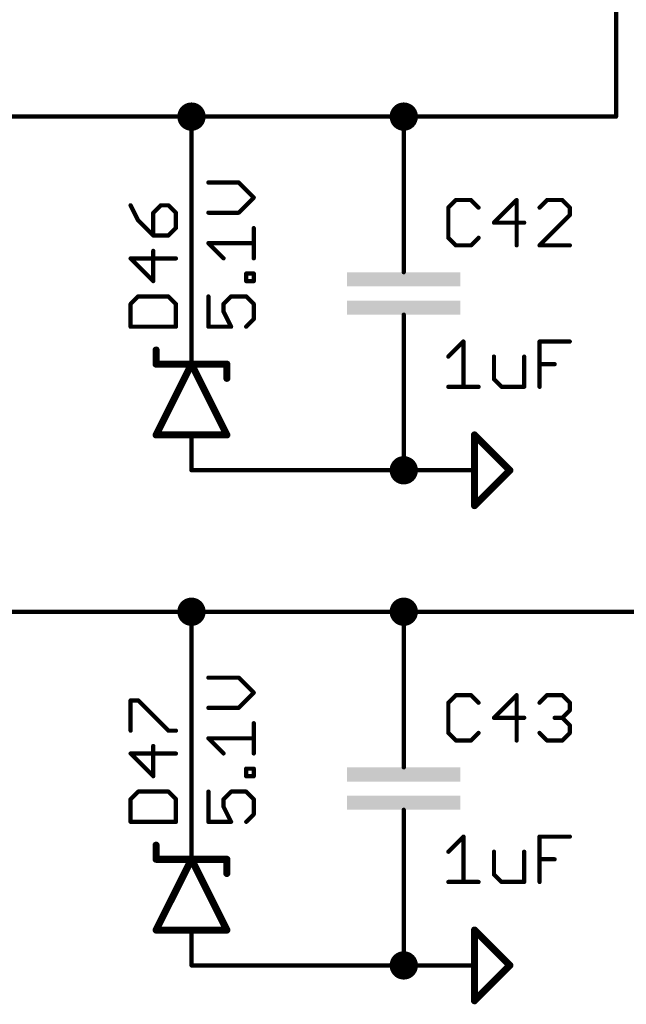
# Model space of a CAD drawing. Extents: x -61 to 240, y -139 to 283.
# Tile 14 of 77: x 37 to 59, y -50 to -14. Entities that reach past the tile are written whole.
import ezdxf

# ---------------------------------------------------------------- set-up
doc = ezdxf.new("R2010")
doc.units = 0
for name, color, linetype in [('91', 94, 'CONTINUOUS'), ('94', 14, 'CONTINUOUS'), ('95', 251, 'CONTINUOUS'), ('96', 251, 'CONTINUOUS')]:
    doc.layers.add(name, color=color, linetype=linetype)

# ---------------------------------------------------------------- blocks, each defined once
blk = doc.blocks.new('RECT')
blk.add_solid([(-0.5, -0.5), (0.5, -0.5), (-0.5, 0.5), (0.5, 0.5)])

msp = doc.modelspace()

# ---------------------------------------------------------------- linework, layer by layer
at = {"layer": '91', "const_width": 0.1524}
for points in [[(58.42, 7.62), (58.42, -17.78)], [(38.1, -17.78), (43.18, -17.78)], [(43.18, -25.4), (43.18, -17.78)], [(50.8, -17.78), (43.18, -17.78)], [(50.8, -20.32), (50.8, -17.78)], [(58.42, -17.78), (50.8, -17.78)], [(50.8, -27.94), (50.8, -30.48)], [(50.8, -30.48), (43.18, -30.48)], [(38.1, -35.56), (43.18, -35.56)], [(43.18, -43.18), (43.18, -35.56)], [(50.8, -35.56), (43.18, -35.56)], [(50.8, -38.1), (50.8, -35.56)], [(60.96, -35.56), (50.8, -35.56)], [(50.8, -45.72), (50.8, -48.26)], [(50.8, -48.26), (43.18, -48.26)]]:
    msp.add_lwpolyline(points, dxfattribs=at)
at = {"layer": '91'}
for points, const_width in [([(43.18, -18.034, 1), (43.18, -17.526, 1), (43.18, -18.034)], 0.508), ([(50.8, -18.034, 1), (50.8, -17.526, 1), (50.8, -18.034)], 0.508), ([(38.1, -17.7419, 1), (38.1, -17.8181)], 0.0762), ([(43.2181, -17.78, 1), (43.1419, -17.78)], 0.0762), ([(43.18, -17.7419, 1), (43.18, -17.8181)], 0.0762), ([(43.18, -17.8181, 1), (43.18, -17.7419)], 0.0762), ([(50.8381, -17.78, 1), (50.7619, -17.78)], 0.0762), ([(50.8, -17.7419, 1), (50.8, -17.8181)], 0.0762), ([(50.8, -17.8181, 1), (50.8, -17.7419)], 0.0762), ([(58.3819, -17.78, 1), (58.4581, -17.78)], 0.0762), ([(58.42, -17.8181, 1), (58.42, -17.7419)], 0.0762), ([(50.7619, -20.32, 1), (50.8381, -20.32)], 0.0762), ([(43.1419, -25.4, 1), (43.2181, -25.4)], 0.0762), ([(50.8381, -27.94, 1), (50.7619, -27.94)], 0.0762), ([(50.8, -30.734, 1), (50.8, -30.226, 1), (50.8, -30.734)], 0.508), ([(43.18, -30.4419, 1), (43.18, -30.5181)], 0.0762), ([(50.8, -30.5181, 1), (50.8, -30.4419)], 0.0762), ([(50.7619, -30.48, 1), (50.8381, -30.48)], 0.0762), ([(43.18, -35.814, 1), (43.18, -35.306, 1), (43.18, -35.814)], 0.508), ([(50.8, -35.814, 1), (50.8, -35.306, 1), (50.8, -35.814)], 0.508), ([(38.1, -35.5219, 1), (38.1, -35.5981)], 0.0762), ([(43.2181, -35.56, 1), (43.1419, -35.56)], 0.0762), ([(43.18, -35.5219, 1), (43.18, -35.5981)], 0.0762), ([(43.18, -35.5981, 1), (43.18, -35.5219)], 0.0762), ([(50.8381, -35.56, 1), (50.7619, -35.56)], 0.0762), ([(50.8, -35.5219, 1), (50.8, -35.5981)], 0.0762), ([(50.8, -35.5981, 1), (50.8, -35.5219)], 0.0762), ([(50.7619, -38.1, 1), (50.8381, -38.1)], 0.0762), ([(43.1419, -43.18, 1), (43.2181, -43.18)], 0.0762), ([(50.8381, -45.72, 1), (50.7619, -45.72)], 0.0762), ([(50.8, -48.514, 1), (50.8, -48.006, 1), (50.8, -48.514)], 0.508), ([(43.18, -48.2219, 1), (43.18, -48.2981)], 0.0762), ([(50.7619, -48.26, 1), (50.8381, -48.26)], 0.0762), ([(50.8, -48.2981, 1), (50.8, -48.2219)], 0.0762)]:
    msp.add_lwpolyline(points, format="xyb", dxfattribs=dict(at, const_width=const_width))
at = {"layer": '94'}
for points, const_width in [([(38.1, -17.78), (35.56, -17.78)], 0.1524), ([(50.8, -20.32), (50.8, -22.86)], 0.1524), ([(50.8, -22.86), (50.8, -23.368)], 0.1524), ([(50.8, -25.4), (50.8, -24.892)], 0.1524), ([(43.18, -25.4), (43.18, -26.67)], 0.1524), ([(50.8, -27.94), (50.8, -25.4)], 0.1524), ([(41.91, -26.67), (41.91, -26.162)], 0.254), ([(43.18, -26.67), (41.91, -29.21)], 0.254), ([(41.91, -26.67), (43.18, -26.67)], 0.254), ([(44.45, -29.21), (43.18, -26.67)], 0.254), ([(43.18, -26.67), (44.45, -26.67)], 0.254), ([(44.45, -26.67), (44.45, -27.178)], 0.254), ([(41.91, -29.21), (43.18, -29.21)], 0.254), ([(43.18, -29.21), (44.45, -29.21)], 0.254), ([(43.18, -30.48), (43.18, -29.21)], 0.1524), ([(53.34, -31.75), (53.34, -29.21)], 0.254), ([(53.34, -29.21), (54.61, -30.48)], 0.254), ([(50.8, -30.48), (53.34, -30.48)], 0.1524), ([(54.61, -30.48), (53.34, -31.75)], 0.254), ([(38.1, -35.56), (35.56, -35.56)], 0.1524), ([(50.8, -38.1), (50.8, -40.64)], 0.1524), ([(50.8, -40.64), (50.8, -41.148)], 0.1524), ([(50.8, -43.18), (50.8, -42.672)], 0.1524), ([(43.18, -43.18), (43.18, -44.45)], 0.1524), ([(50.8, -45.72), (50.8, -43.18)], 0.1524), ([(41.91, -44.45), (41.91, -43.942)], 0.254), ([(43.18, -44.45), (41.91, -46.99)], 0.254), ([(41.91, -44.45), (43.18, -44.45)], 0.254), ([(44.45, -46.99), (43.18, -44.45)], 0.254), ([(43.18, -44.45), (44.45, -44.45)], 0.254), ([(44.45, -44.45), (44.45, -44.958)], 0.254), ([(41.91, -46.99), (43.18, -46.99)], 0.254), ([(43.18, -46.99), (44.45, -46.99)], 0.254), ([(43.18, -48.26), (43.18, -46.99)], 0.1524), ([(53.34, -49.53), (53.34, -46.99)], 0.254), ([(53.34, -46.99), (54.61, -48.26)], 0.254), ([(50.8, -48.26), (53.34, -48.26)], 0.1524), ([(54.61, -48.26), (53.34, -49.53)], 0.254)]:
    msp.add_lwpolyline(points, dxfattribs=dict(at, const_width=const_width))
for points, const_width in [([(38.1, -17.8181, 1), (38.1, -17.7419)], 0.0762), ([(50.8381, -20.32, 1), (50.7619, -20.32)], 0.0762), ([(50.8381, -22.86, 1), (50.7619, -22.86)], 0.0762), ([(50.7619, -22.86, 1), (50.8381, -22.86)], 0.0762), ([(50.7619, -23.368, 1), (50.8381, -23.368)], 0.0762), ([(50.8381, -24.892, 1), (50.7619, -24.892)], 0.0762), ([(43.2181, -25.4, 1), (43.1419, -25.4)], 0.0762), ([(50.8381, -25.4, 1), (50.7619, -25.4)], 0.0762), ([(50.7619, -25.4, 1), (50.8381, -25.4)], 0.0762), ([(41.9735, -26.162, 1), (41.8465, -26.162)], 0.127), ([(41.91, -26.6065, 1), (41.91, -26.7335)], 0.127), ([(41.8465, -26.67, 1), (41.9735, -26.67)], 0.127), ([(43.2368, -26.6416, 1), (43.1232, -26.6984)], 0.127), ([(43.18, -26.6065, 1), (43.18, -26.7335)], 0.127), ([(43.2368, -26.6984, 1), (43.1232, -26.6416)], 0.127), ([(43.1419, -26.67, 1), (43.2181, -26.67)], 0.0762), ([(43.18, -26.7335, 1), (43.18, -26.6065)], 0.127), ([(44.5135, -26.67, 1), (44.3865, -26.67)], 0.127), ([(44.45, -26.7335, 1), (44.45, -26.6065)], 0.127), ([(44.3865, -27.178, 1), (44.5135, -27.178)], 0.127), ([(50.7619, -27.94, 1), (50.8381, -27.94)], 0.0762), ([(41.91, -29.1465, 1), (41.91, -29.2735)], 0.127), ([(41.8532, -29.1816, 1), (41.9668, -29.2384)], 0.127), ([(43.18, -29.1465, 1), (43.18, -29.2735)], 0.127), ([(43.2181, -29.21, 1), (43.1419, -29.21)], 0.0762), ([(43.18, -29.2735, 1), (43.18, -29.1465)], 0.127), ([(44.3932, -29.2384, 1), (44.5068, -29.1816)], 0.127), ([(44.45, -29.2735, 1), (44.45, -29.1465)], 0.127), ([(53.4035, -29.21, 1), (53.2765, -29.21)], 0.127), ([(53.3849, -29.1651, 1), (53.2951, -29.2549)], 0.127), ([(50.8, -30.4419, 1), (50.8, -30.5181)], 0.0762), ([(53.34, -30.5181, 1), (53.34, -30.4419)], 0.0762), ([(54.6549, -30.5249, 1), (54.5651, -30.4351)], 0.127), ([(54.5651, -30.5249, 1), (54.6549, -30.4351)], 0.127), ([(43.1419, -30.48, 1), (43.2181, -30.48)], 0.0762), ([(53.2951, -31.7051, 1), (53.3849, -31.7949)], 0.127), ([(53.2765, -31.75, 1), (53.4035, -31.75)], 0.127), ([(38.1, -35.5981, 1), (38.1, -35.5219)], 0.0762), ([(50.8381, -38.1, 1), (50.7619, -38.1)], 0.0762), ([(50.8381, -40.64, 1), (50.7619, -40.64)], 0.0762), ([(50.7619, -40.64, 1), (50.8381, -40.64)], 0.0762), ([(50.7619, -41.148, 1), (50.8381, -41.148)], 0.0762), ([(50.8381, -42.672, 1), (50.7619, -42.672)], 0.0762), ([(43.2181, -43.18, 1), (43.1419, -43.18)], 0.0762), ([(50.8381, -43.18, 1), (50.7619, -43.18)], 0.0762), ([(50.7619, -43.18, 1), (50.8381, -43.18)], 0.0762), ([(41.9735, -43.942, 1), (41.8465, -43.942)], 0.127), ([(41.91, -44.3865, 1), (41.91, -44.5135)], 0.127), ([(41.8465, -44.45, 1), (41.9735, -44.45)], 0.127), ([(43.2368, -44.4216, 1), (43.1232, -44.4784)], 0.127), ([(43.18, -44.3865, 1), (43.18, -44.5135)], 0.127), ([(43.2368, -44.4784, 1), (43.1232, -44.4216)], 0.127), ([(43.1419, -44.45, 1), (43.2181, -44.45)], 0.0762), ([(43.18, -44.5135, 1), (43.18, -44.3865)], 0.127), ([(44.5135, -44.45, 1), (44.3865, -44.45)], 0.127), ([(44.45, -44.5135, 1), (44.45, -44.3865)], 0.127), ([(44.3865, -44.958, 1), (44.5135, -44.958)], 0.127), ([(50.7619, -45.72, 1), (50.8381, -45.72)], 0.0762), ([(41.91, -46.9265, 1), (41.91, -47.0535)], 0.127), ([(41.8532, -46.9616, 1), (41.9668, -47.0184)], 0.127), ([(43.18, -46.9265, 1), (43.18, -47.0535)], 0.127), ([(43.2181, -46.99, 1), (43.1419, -46.99)], 0.0762), ([(43.18, -47.0535, 1), (43.18, -46.9265)], 0.127), ([(44.3932, -47.0184, 1), (44.5068, -46.9616)], 0.127), ([(44.45, -47.0535, 1), (44.45, -46.9265)], 0.127), ([(53.4035, -46.99, 1), (53.2765, -46.99)], 0.127), ([(53.3849, -46.9451, 1), (53.2951, -47.0349)], 0.127), ([(43.1419, -48.26, 1), (43.2181, -48.26)], 0.0762), ([(50.8, -48.2219, 1), (50.8, -48.2981)], 0.0762), ([(53.34, -48.2981, 1), (53.34, -48.2219)], 0.0762), ([(54.6549, -48.3049, 1), (54.5651, -48.2151)], 0.127), ([(54.5651, -48.3049, 1), (54.6549, -48.2151)], 0.127), ([(53.2951, -49.4851, 1), (53.3849, -49.5749)], 0.127), ([(53.2765, -49.53, 1), (53.4035, -49.53)], 0.127)]:
    msp.add_lwpolyline(points, format="xyb", dxfattribs=dict(at, const_width=const_width))
at = {"layer": '95', "const_width": 0.1524}
for points in [[(52.6714, -20.7758), (52.4002, -21.047)], [(53.2137, -20.7758), (52.6714, -20.7758)], [(53.4849, -21.047), (53.2137, -20.7758)], [(54.8509, -20.7758), (54.0374, -21.5893)], [(54.8509, -22.4028), (54.8509, -20.7758)], [(55.9457, -20.7758), (55.6745, -21.047)], [(56.488, -20.7758), (55.9457, -20.7758)], [(56.7592, -21.047), (56.488, -20.7758)], [(40.9942, -20.9648), (41.2654, -21.5072)], [(42.0789, -20.9648), (41.8077, -21.236)], [(41.8077, -21.236), (41.8077, -22.0495)], [(42.35, -20.9648), (42.0789, -20.9648)], [(42.6212, -21.236), (42.35, -20.9648)], [(42.6212, -21.7783), (42.6212, -21.236)], [(52.4002, -21.047), (52.4002, -22.1316)], [(56.7592, -21.3181), (56.7592, -21.047)], [(41.2654, -21.5072), (41.8077, -22.0495)], [(54.0374, -21.5893), (55.122, -21.5893)], [(55.6745, -22.4028), (56.7592, -21.3181)], [(42.35, -22.0495), (42.6212, -21.7783)], [(41.8077, -22.0495), (42.35, -22.0495)], [(52.4002, -22.1316), (52.6714, -22.4028)], [(53.2137, -22.4028), (53.4849, -22.1316)], [(41.8077, -23.6866), (41.8077, -22.602)], [(52.6714, -22.4028), (53.2137, -22.4028)], [(56.7592, -22.4028), (55.6745, -22.4028)], [(42.6212, -22.8732), (40.9942, -22.8732)], [(40.9942, -22.8732), (41.8077, -23.6866)], [(41.2654, -24.2391), (40.9942, -24.5103)], [(42.35, -24.2391), (41.2654, -24.2391)], [(42.6212, -24.5103), (42.35, -24.2391)], [(40.9942, -24.5103), (40.9942, -25.3238)], [(42.6212, -25.3238), (42.6212, -24.5103)], [(40.9942, -25.3238), (42.6212, -25.3238)], [(52.6714, -38.5558), (52.4002, -38.827)], [(53.2137, -38.5558), (52.6714, -38.5558)], [(53.4849, -38.827), (53.2137, -38.5558)], [(54.8509, -38.5558), (54.0374, -39.3693)], [(54.8509, -40.1828), (54.8509, -38.5558)], [(55.6745, -38.827), (55.9457, -38.5558)], [(55.9457, -38.5558), (56.488, -38.5558)], [(56.488, -38.5558), (56.7592, -38.827)], [(40.9942, -39.8295), (40.9942, -38.7448)], [(40.9942, -38.7448), (41.2654, -38.7448)], [(41.2654, -38.7448), (42.35, -39.8295)], [(52.4002, -38.827), (52.4002, -39.9116)], [(56.7592, -38.827), (56.7592, -39.0981)], [(56.7592, -39.0981), (56.488, -39.3693)], [(54.0374, -39.3693), (55.122, -39.3693)], [(56.488, -39.3693), (56.2168, -39.3693)], [(56.488, -39.3693), (56.7592, -39.6405)], [(56.7592, -39.6405), (56.7592, -39.9116)], [(42.35, -39.8295), (42.6212, -39.8295)], [(52.4002, -39.9116), (52.6714, -40.1828)], [(53.2137, -40.1828), (53.4849, -39.9116)], [(55.9457, -40.1828), (55.6745, -39.9116)], [(56.7592, -39.9116), (56.488, -40.1828)], [(41.8077, -41.4666), (41.8077, -40.382)], [(52.6714, -40.1828), (53.2137, -40.1828)], [(56.488, -40.1828), (55.9457, -40.1828)], [(42.6212, -40.6532), (40.9942, -40.6532)], [(40.9942, -40.6532), (41.8077, -41.4666)], [(41.2654, -42.0191), (40.9942, -42.2903)], [(42.35, -42.0191), (41.2654, -42.0191)], [(42.6212, -42.2903), (42.35, -42.0191)], [(40.9942, -42.2903), (40.9942, -43.1038)], [(42.6212, -43.1038), (42.6212, -42.2903)], [(40.9942, -43.1038), (42.6212, -43.1038)]]:
    msp.add_lwpolyline(points, dxfattribs=at)
at = {"layer": '95', "const_width": 0.0762}
for points in [[(52.6714, -20.7377, 1), (52.6714, -20.8139)], [(52.6983, -20.8028, 1), (52.6444, -20.7489)], [(53.2406, -20.7489, 1), (53.1868, -20.8028)], [(53.2137, -20.8139, 1), (53.2137, -20.7377)], [(54.889, -20.7758, 1), (54.8128, -20.7758)], [(54.8778, -20.8028, 1), (54.8239, -20.7489)], [(55.9457, -20.7377, 1), (55.9457, -20.8139)], [(55.9726, -20.8028, 1), (55.9187, -20.7489)], [(56.5149, -20.7489, 1), (56.4611, -20.8028)], [(56.488, -20.8139, 1), (56.488, -20.7377)], [(41.0283, -20.9478, 1), (40.9601, -20.9819)], [(41.8458, -21.236, 1), (41.7696, -21.236)], [(41.7808, -21.2091, 1), (41.8346, -21.2629)], [(42.0789, -20.9267, 1), (42.0789, -21.0029)], [(42.1058, -20.9918, 1), (42.0519, -20.9379)], [(42.377, -20.9379, 1), (42.3231, -20.9918)], [(42.35, -21.0029, 1), (42.35, -20.9267)], [(42.6593, -21.236, 1), (42.5831, -21.236)], [(42.5943, -21.2629, 1), (42.6481, -21.2091)], [(52.4383, -21.047, 1), (52.3621, -21.047)], [(52.3733, -21.02, 1), (52.4271, -21.0739)], [(53.4579, -21.0739, 1), (53.5118, -21.02)], [(55.6476, -21.02, 1), (55.7015, -21.0739)], [(56.7973, -21.047, 1), (56.7211, -21.047)], [(56.7322, -21.0739, 1), (56.7861, -21.02)], [(41.2923, -21.4802, 1), (41.2384, -21.5341)], [(41.2313, -21.5242, 1), (41.2995, -21.4901)], [(54.0374, -21.5512, 1), (54.0374, -21.6274)], [(54.0104, -21.5624, 1), (54.0643, -21.6162)], [(55.122, -21.6274, 1), (55.122, -21.5512)], [(56.7211, -21.3181, 1), (56.7973, -21.3181)], [(56.7861, -21.3451, 1), (56.7322, -21.2912)], [(42.5831, -21.7783, 1), (42.6593, -21.7783)], [(42.6481, -21.8053, 1), (42.5943, -21.7514)], [(41.8077, -22.0114, 1), (41.8077, -22.0876)], [(41.7696, -22.0495, 1), (41.8458, -22.0495)], [(41.7808, -22.0764, 1), (41.8346, -22.0225)], [(42.3231, -22.0225, 1), (42.377, -22.0764)], [(42.35, -22.0876, 1), (42.35, -22.0114)], [(52.4271, -22.1047, 1), (52.3733, -22.1586)], [(52.3621, -22.1316, 1), (52.4383, -22.1316)], [(53.5118, -22.1586, 1), (53.4579, -22.1047)], [(41.8458, -22.602, 1), (41.7696, -22.602)], [(52.6714, -22.3647, 1), (52.6714, -22.4409)], [(52.6444, -22.4297, 1), (52.6983, -22.3759)], [(53.1868, -22.3759, 1), (53.2406, -22.4297)], [(53.2137, -22.4409, 1), (53.2137, -22.3647)], [(54.8128, -22.4028, 1), (54.889, -22.4028)], [(55.6745, -22.3647, 1), (55.6745, -22.4409)], [(55.6476, -22.3759, 1), (55.7015, -22.4297)], [(56.7592, -22.4409, 1), (56.7592, -22.3647)], [(41.0212, -22.8462, 1), (40.9673, -22.9001)], [(40.9942, -22.8351, 1), (40.9942, -22.9113)], [(42.6212, -22.9113, 1), (42.6212, -22.8351)], [(41.7696, -23.6866, 1), (41.8458, -23.6866)], [(41.7808, -23.7136, 1), (41.8346, -23.6597)], [(41.2654, -24.201, 1), (41.2654, -24.2772)], [(41.2923, -24.2661, 1), (41.2384, -24.2122)], [(42.377, -24.2122, 1), (42.3231, -24.2661)], [(42.35, -24.2772, 1), (42.35, -24.201)], [(41.0323, -24.5103, 1), (40.9561, -24.5103)], [(40.9673, -24.4834, 1), (41.0212, -24.5372)], [(42.6593, -24.5103, 1), (42.5831, -24.5103)], [(42.5943, -24.5372, 1), (42.6481, -24.4834)], [(40.9942, -25.2857, 1), (40.9942, -25.3619)], [(40.9561, -25.3238, 1), (41.0323, -25.3238)], [(42.5831, -25.3238, 1), (42.6593, -25.3238)], [(42.6212, -25.3619, 1), (42.6212, -25.2857)], [(52.6714, -38.5177, 1), (52.6714, -38.5939)], [(52.6983, -38.5828, 1), (52.6444, -38.5289)], [(53.2406, -38.5289, 1), (53.1868, -38.5828)], [(53.2137, -38.5939, 1), (53.2137, -38.5177)], [(54.889, -38.5558, 1), (54.8128, -38.5558)], [(54.8778, -38.5828, 1), (54.8239, -38.5289)], [(55.9457, -38.5177, 1), (55.9457, -38.5939)], [(55.9726, -38.5828, 1), (55.9187, -38.5289)], [(56.5149, -38.5289, 1), (56.4611, -38.5828)], [(56.488, -38.5939, 1), (56.488, -38.5177)], [(41.0323, -38.7448, 1), (40.9561, -38.7448)], [(40.9942, -38.7067, 1), (40.9942, -38.7829)], [(41.2923, -38.7179, 1), (41.2384, -38.7718)], [(41.2654, -38.7829, 1), (41.2654, -38.7067)], [(52.4383, -38.827, 1), (52.3621, -38.827)], [(52.3733, -38.8, 1), (52.4271, -38.8539)], [(53.4579, -38.8539, 1), (53.5118, -38.8)], [(55.6476, -38.8, 1), (55.7015, -38.8539)], [(56.7973, -38.827, 1), (56.7211, -38.827)], [(56.7322, -38.8539, 1), (56.7861, -38.8)], [(56.7211, -39.0981, 1), (56.7973, -39.0981)], [(56.7861, -39.1251, 1), (56.7322, -39.0712)], [(54.0374, -39.3312, 1), (54.0374, -39.4074)], [(54.0104, -39.3424, 1), (54.0643, -39.3962)], [(55.122, -39.4074, 1), (55.122, -39.3312)], [(56.2168, -39.3312, 1), (56.2168, -39.4074)], [(56.5149, -39.3424, 1), (56.4611, -39.3962)], [(56.4611, -39.3424, 1), (56.5149, -39.3962)], [(56.488, -39.4074, 1), (56.488, -39.3312)], [(56.7973, -39.6405, 1), (56.7211, -39.6405)], [(56.7322, -39.6674, 1), (56.7861, -39.6135)], [(40.9561, -39.8295, 1), (41.0323, -39.8295)], [(42.35, -39.7914, 1), (42.35, -39.8676)], [(42.3231, -39.8564, 1), (42.377, -39.8025)], [(42.6212, -39.8676, 1), (42.6212, -39.7914)], [(52.4271, -39.8847, 1), (52.3733, -39.9386)], [(52.3621, -39.9116, 1), (52.4383, -39.9116)], [(53.5118, -39.9386, 1), (53.4579, -39.8847)], [(55.7015, -39.8847, 1), (55.6476, -39.9386)], [(56.7211, -39.9116, 1), (56.7973, -39.9116)], [(56.7861, -39.9386, 1), (56.7322, -39.8847)], [(41.8458, -40.382, 1), (41.7696, -40.382)], [(52.6714, -40.1447, 1), (52.6714, -40.2209)], [(52.6444, -40.2097, 1), (52.6983, -40.1559)], [(53.1868, -40.1559, 1), (53.2406, -40.2097)], [(53.2137, -40.2209, 1), (53.2137, -40.1447)], [(54.8128, -40.1828, 1), (54.889, -40.1828)], [(55.9457, -40.1447, 1), (55.9457, -40.2209)], [(55.9187, -40.2097, 1), (55.9726, -40.1559)], [(56.4611, -40.1559, 1), (56.5149, -40.2097)], [(56.488, -40.2209, 1), (56.488, -40.1447)], [(41.0212, -40.6262, 1), (40.9673, -40.6801)], [(40.9942, -40.6151, 1), (40.9942, -40.6913)], [(42.6212, -40.6913, 1), (42.6212, -40.6151)], [(41.7696, -41.4666, 1), (41.8458, -41.4666)], [(41.7808, -41.4936, 1), (41.8346, -41.4397)], [(41.2654, -41.981, 1), (41.2654, -42.0572)], [(41.2923, -42.0461, 1), (41.2384, -41.9922)], [(42.377, -41.9922, 1), (42.3231, -42.0461)], [(42.35, -42.0572, 1), (42.35, -41.981)], [(41.0323, -42.2903, 1), (40.9561, -42.2903)], [(40.9673, -42.2634, 1), (41.0212, -42.3172)], [(42.6593, -42.2903, 1), (42.5831, -42.2903)], [(42.5943, -42.3172, 1), (42.6481, -42.2634)], [(40.9942, -43.0657, 1), (40.9942, -43.1419)], [(40.9561, -43.1038, 1), (41.0323, -43.1038)], [(42.5831, -43.1038, 1), (42.6593, -43.1038)], [(42.6212, -43.1419, 1), (42.6212, -43.0657)]]:
    msp.add_lwpolyline(points, format="xyb", dxfattribs=at)
at = {"layer": '96', "const_width": 0.1524}
for points in [[(44.8729, -20.1463), (43.7882, -20.1463)], [(45.4152, -20.6886), (44.8729, -20.1463)], [(44.8729, -21.2309), (45.4152, -20.6886)], [(43.7882, -21.2309), (44.8729, -21.2309)], [(45.4152, -22.8681), (45.4152, -21.7834)], [(44.3305, -22.8681), (43.7882, -22.3257)], [(43.7882, -22.3257), (45.4152, -22.3257)], [(45.144, -23.6866), (45.144, -23.4155)], [(45.144, -23.4155), (45.4152, -23.4155)], [(45.4152, -23.6866), (45.144, -23.6866)], [(45.4152, -23.4155), (45.4152, -23.6866)], [(43.7882, -24.2391), (43.7882, -25.3238)], [(44.3305, -24.5103), (44.6017, -24.2391)], [(44.6017, -24.2391), (45.144, -24.2391)], [(45.144, -24.2391), (45.4152, -24.5103)], [(44.3305, -24.7815), (44.3305, -24.5103)], [(44.6017, -25.3238), (44.3305, -24.7815)], [(45.4152, -24.5103), (45.4152, -25.0526)], [(45.4152, -25.0526), (45.144, -25.3238)], [(43.7882, -25.3238), (44.6017, -25.3238)], [(52.4002, -26.3981), (52.9425, -25.8558)], [(52.9425, -25.8558), (52.9425, -27.4828)], [(55.6745, -27.4828), (55.6745, -25.8558)], [(55.6745, -25.8558), (56.7592, -25.8558)], [(54.0374, -26.3981), (54.0374, -27.2116)], [(55.122, -27.4828), (55.122, -26.3981)], [(55.6745, -26.6693), (56.2168, -26.6693)], [(54.0374, -27.2116), (54.3085, -27.4828)], [(52.4002, -27.4828), (53.4849, -27.4828)], [(54.3085, -27.4828), (55.122, -27.4828)], [(44.8729, -37.9263), (43.7882, -37.9263)], [(45.4152, -38.4686), (44.8729, -37.9263)], [(44.8729, -39.0109), (45.4152, -38.4686)], [(43.7882, -39.0109), (44.8729, -39.0109)], [(45.4152, -40.6481), (45.4152, -39.5634)], [(44.3305, -40.6481), (43.7882, -40.1057)], [(43.7882, -40.1057), (45.4152, -40.1057)], [(45.144, -41.4666), (45.144, -41.1955)], [(45.144, -41.1955), (45.4152, -41.1955)], [(45.4152, -41.1955), (45.4152, -41.4666)], [(45.4152, -41.4666), (45.144, -41.4666)], [(43.7882, -42.0191), (43.7882, -43.1038)], [(44.3305, -42.2903), (44.6017, -42.0191)], [(44.6017, -42.0191), (45.144, -42.0191)], [(45.144, -42.0191), (45.4152, -42.2903)], [(44.3305, -42.5615), (44.3305, -42.2903)], [(45.4152, -42.2903), (45.4152, -42.8326)], [(44.6017, -43.1038), (44.3305, -42.5615)], [(45.4152, -42.8326), (45.144, -43.1038)], [(43.7882, -43.1038), (44.6017, -43.1038)], [(52.4002, -44.1781), (52.9425, -43.6358)], [(52.9425, -43.6358), (52.9425, -45.2628)], [(55.6745, -45.2628), (55.6745, -43.6358)], [(55.6745, -43.6358), (56.7592, -43.6358)], [(54.0374, -44.1781), (54.0374, -44.9916)], [(55.122, -45.2628), (55.122, -44.1781)], [(55.6745, -44.4493), (56.2168, -44.4493)], [(52.4002, -45.2628), (53.4849, -45.2628)], [(54.0374, -44.9916), (54.3085, -45.2628)], [(54.3085, -45.2628), (55.122, -45.2628)]]:
    msp.add_lwpolyline(points, dxfattribs=at)
at = {"layer": '96', "const_width": 0.0762}
for points in [[(43.7882, -20.1082, 1), (43.7882, -20.1844)], [(44.8998, -20.1193, 1), (44.8459, -20.1732)], [(44.8729, -20.1844, 1), (44.8729, -20.1082)], [(45.4421, -20.7155, 1), (45.3883, -20.6616)], [(45.3883, -20.7155, 1), (45.4421, -20.6616)], [(43.7882, -21.1928, 1), (43.7882, -21.269)], [(44.8459, -21.204, 1), (44.8998, -21.2579)], [(44.8729, -21.269, 1), (44.8729, -21.1928)], [(45.4533, -21.7834, 1), (45.3771, -21.7834)], [(43.8152, -22.2988, 1), (43.7613, -22.3527)], [(43.7882, -22.2876, 1), (43.7882, -22.3638)], [(45.4152, -22.3638, 1), (45.4152, -22.2876)], [(44.3036, -22.895, 1), (44.3575, -22.8411)], [(45.3771, -22.8681, 1), (45.4533, -22.8681)], [(45.1821, -23.4155, 1), (45.1059, -23.4155)], [(45.144, -23.3774, 1), (45.144, -23.4536)], [(45.144, -23.6485, 1), (45.144, -23.7247)], [(45.1059, -23.6866, 1), (45.1821, -23.6866)], [(45.4533, -23.4155, 1), (45.3771, -23.4155)], [(45.3771, -23.6866, 1), (45.4533, -23.6866)], [(45.4152, -23.4536, 1), (45.4152, -23.3774)], [(45.4152, -23.7247, 1), (45.4152, -23.6485)], [(43.8263, -24.2391, 1), (43.7501, -24.2391)], [(44.6017, -24.201, 1), (44.6017, -24.2772)], [(44.6286, -24.2661, 1), (44.5748, -24.2122)], [(45.171, -24.2122, 1), (45.1171, -24.2661)], [(45.144, -24.2772, 1), (45.144, -24.201)], [(44.3686, -24.5103, 1), (44.2924, -24.5103)], [(44.2924, -24.7815, 1), (44.3686, -24.7815)], [(44.3036, -24.4834, 1), (44.3575, -24.5372)], [(44.3646, -24.7644, 1), (44.2965, -24.7985)], [(45.4533, -24.5103, 1), (45.3771, -24.5103)], [(45.3883, -24.5372, 1), (45.4421, -24.4834)], [(45.3771, -25.0526, 1), (45.4533, -25.0526)], [(45.4421, -25.0796, 1), (45.3883, -25.0257)], [(43.7882, -25.2857, 1), (43.7882, -25.3619)], [(43.7501, -25.3238, 1), (43.8263, -25.3238)], [(44.5676, -25.3408, 1), (44.6358, -25.3068)], [(44.6017, -25.3619, 1), (44.6017, -25.2857)], [(45.1171, -25.2969, 1), (45.171, -25.3507)], [(52.9806, -25.8558, 1), (52.9044, -25.8558)], [(52.9695, -25.8828, 1), (52.9156, -25.8289)], [(55.7126, -25.8558, 1), (55.6364, -25.8558)], [(55.6745, -25.8177, 1), (55.6745, -25.8939)], [(56.7592, -25.8939, 1), (56.7592, -25.8177)], [(52.3733, -26.3712, 1), (52.4271, -26.4251)], [(54.0755, -26.3981, 1), (53.9993, -26.3981)], [(55.1601, -26.3981, 1), (55.0839, -26.3981)], [(55.6745, -26.6312, 1), (55.6745, -26.7074)], [(56.2168, -26.7074, 1), (56.2168, -26.6312)], [(54.0643, -27.1847, 1), (54.0104, -27.2386)], [(53.9993, -27.2116, 1), (54.0755, -27.2116)], [(52.4002, -27.4447, 1), (52.4002, -27.5209)], [(52.9044, -27.4828, 1), (52.9806, -27.4828)], [(53.4849, -27.5209, 1), (53.4849, -27.4447)], [(54.3085, -27.4447, 1), (54.3085, -27.5209)], [(54.2816, -27.5097, 1), (54.3355, -27.4559)], [(55.0839, -27.4828, 1), (55.1601, -27.4828)], [(55.122, -27.5209, 1), (55.122, -27.4447)], [(55.6364, -27.4828, 1), (55.7126, -27.4828)], [(43.7882, -37.8882, 1), (43.7882, -37.9644)], [(44.8998, -37.8993, 1), (44.8459, -37.9532)], [(44.8729, -37.9644, 1), (44.8729, -37.8882)], [(45.4421, -38.4955, 1), (45.3883, -38.4416)], [(45.3883, -38.4955, 1), (45.4421, -38.4416)], [(43.7882, -38.9728, 1), (43.7882, -39.049)], [(44.8459, -38.984, 1), (44.8998, -39.0379)], [(44.8729, -39.049, 1), (44.8729, -38.9728)], [(45.4533, -39.5634, 1), (45.3771, -39.5634)], [(43.8152, -40.0788, 1), (43.7613, -40.1327)], [(43.7882, -40.0676, 1), (43.7882, -40.1438)], [(45.4152, -40.1438, 1), (45.4152, -40.0676)], [(44.3036, -40.675, 1), (44.3575, -40.6211)], [(45.3771, -40.6481, 1), (45.4533, -40.6481)], [(45.1821, -41.1955, 1), (45.1059, -41.1955)], [(45.144, -41.1574, 1), (45.144, -41.2336)], [(45.4533, -41.1955, 1), (45.3771, -41.1955)], [(45.4152, -41.2336, 1), (45.4152, -41.1574)], [(45.144, -41.4285, 1), (45.144, -41.5047)], [(45.1059, -41.4666, 1), (45.1821, -41.4666)], [(45.3771, -41.4666, 1), (45.4533, -41.4666)], [(45.4152, -41.5047, 1), (45.4152, -41.4285)], [(43.8263, -42.0191, 1), (43.7501, -42.0191)], [(44.6017, -41.981, 1), (44.6017, -42.0572)], [(44.6286, -42.0461, 1), (44.5748, -41.9922)], [(45.171, -41.9922, 1), (45.1171, -42.0461)], [(45.144, -42.0572, 1), (45.144, -41.981)], [(44.3686, -42.2903, 1), (44.2924, -42.2903)], [(44.3036, -42.2634, 1), (44.3575, -42.3172)], [(45.4533, -42.2903, 1), (45.3771, -42.2903)], [(45.3883, -42.3172, 1), (45.4421, -42.2634)], [(44.2924, -42.5615, 1), (44.3686, -42.5615)], [(44.3646, -42.5444, 1), (44.2965, -42.5785)], [(45.4421, -42.8596, 1), (45.3883, -42.8057)], [(43.7882, -43.0657, 1), (43.7882, -43.1419)], [(43.7501, -43.1038, 1), (43.8263, -43.1038)], [(44.5676, -43.1208, 1), (44.6358, -43.0868)], [(44.6017, -43.1419, 1), (44.6017, -43.0657)], [(45.1171, -43.0769, 1), (45.171, -43.1307)], [(45.3771, -42.8326, 1), (45.4533, -42.8326)], [(52.9806, -43.6358, 1), (52.9044, -43.6358)], [(52.9695, -43.6628, 1), (52.9156, -43.6089)], [(55.7126, -43.6358, 1), (55.6364, -43.6358)], [(55.6745, -43.5977, 1), (55.6745, -43.6739)], [(56.7592, -43.6739, 1), (56.7592, -43.5977)], [(52.3733, -44.1512, 1), (52.4271, -44.2051)], [(54.0755, -44.1781, 1), (53.9993, -44.1781)], [(55.1601, -44.1781, 1), (55.0839, -44.1781)], [(55.6745, -44.4112, 1), (55.6745, -44.4874)], [(56.2168, -44.4874, 1), (56.2168, -44.4112)], [(52.4002, -45.2247, 1), (52.4002, -45.3009)], [(52.9044, -45.2628, 1), (52.9806, -45.2628)], [(53.4849, -45.3009, 1), (53.4849, -45.2247)], [(54.0643, -44.9647, 1), (54.0104, -45.0186)], [(53.9993, -44.9916, 1), (54.0755, -44.9916)], [(54.3085, -45.2247, 1), (54.3085, -45.3009)], [(54.2816, -45.2897, 1), (54.3355, -45.2359)], [(55.0839, -45.2628, 1), (55.1601, -45.2628)], [(55.122, -45.3009, 1), (55.122, -45.2247)], [(55.6364, -45.2628, 1), (55.7126, -45.2628)]]:
    msp.add_lwpolyline(points, format="xyb", dxfattribs=at)

# ---------------------------------------------------------------- block references
at = {"layer": '94', "xscale": 4.064, "yscale": 0.508}
for p in [(50.8, -23.622), (50.8, -24.638), (50.8, -41.402), (50.8, -42.418)]:
    msp.add_blockref('RECT', p, dxfattribs=at)

doc.saveas('drawing.dxf')
